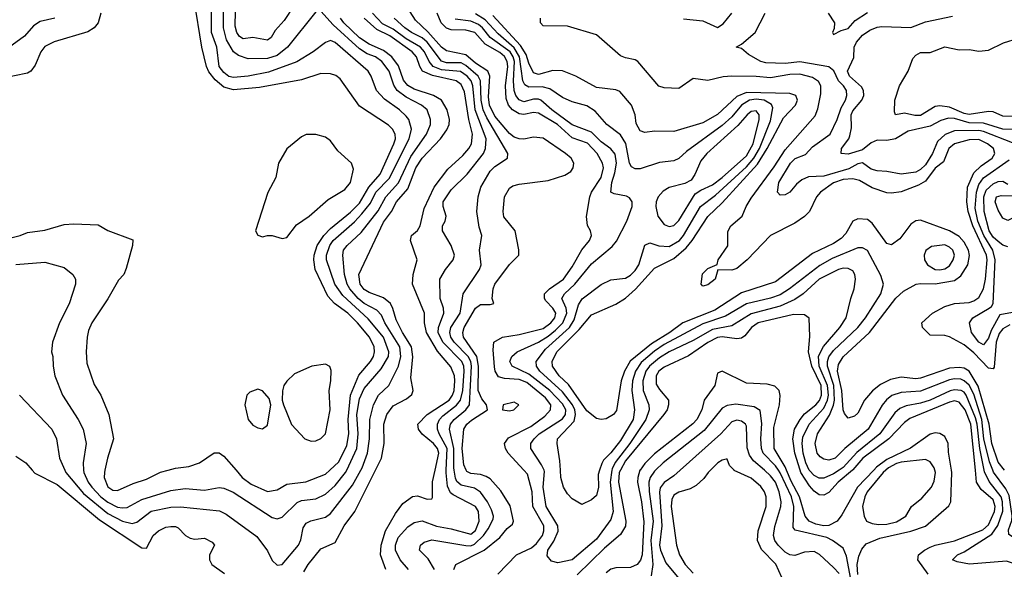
# Model space of a CAD drawing. Header units: inches. Extents: x 1793402 to 1900366, y 320852 to 470679.
# Tile 214 of 256: x 1820786 to 1824856, y 399590 to 401863. Entities that reach past the tile are written whole.
import ezdxf

# ---------------------------------------------------------------- set-up
doc = ezdxf.new("R2010")
doc.units = ezdxf.units.IN
doc.header["$MEASUREMENT"] = 0
doc.layers.add('B8329', color=7, linetype='Continuous')
doc.layers.add('B8420', color=7, linetype='Continuous')

msp = doc.modelspace()

# ---------------------------------------------------------------- linework, layer by layer
at = {"layer": 'B8329', "color": 4}
for points, elevation in [([(1820837.4, 400000), (1820848, 399988), (1820940.4, 399940.4), (1821115.4, 399795.4), (1821290, 399678.8), (1821310, 399678), (1821337.2, 399730), (1821359, 399750), (1821390, 399764), (1821410, 399766.8), (1821430, 399766.8), (1821441.4, 399761.4), (1821470.5, 399730.5), (1821490, 399718.8), (1821510, 399714.8), (1821550, 399718.8), (1821582, 399702), (1821591.3, 399690), (1821570.4, 399649.6), (1821570.4, 399630), (1821579.5, 399610), (1821632.8, 399572.8)], 324), ([(1820972.1, 400000), (1820976.4, 399990), (1821050, 399903.1), (1821150, 399820.8), (1821210, 399788.9), (1821250, 399779.5), (1821270, 399785.5), (1821329.8, 399830.2), (1821410, 399847), (1821450, 399848.7), (1821612.3, 399832.3), (1821639, 399819), (1821766.6, 399726.6), (1821810, 399666.8), (1821830, 399626.8), (1821850, 399606.8), (1821870, 399610.8), (1821938, 399690), (1821947.7, 399712.3), (1821958, 399762), (1821970, 399780.7), (1821989.6, 399790.4), (1822050, 399805.5), (1822070, 399820.5), (1822161.6, 399938.4), (1822195.6, 400000)], 328), ([(1821049.9, 400000), (1821050.4, 399990), (1821068.8, 399950), (1821084.2, 399930), (1821121.7, 399890), (1821150, 399867.9), (1821190, 399847.7), (1821210, 399844.2), (1821230, 399845.3), (1821290, 399878.7), (1821410, 399916.4), (1821470, 399923.8), (1821550, 399918), (1821610, 399928), (1821630, 399926), (1821668.8, 399908.8), (1821830, 399804), (1821850, 399798.8), (1821870, 399806), (1821933, 399867), (1821950, 399874.4), (1822010, 399881.3), (1822050, 399900.4), (1822090, 399936.4), (1822132.8, 399990), (1822137.4, 400000)], 332), ([(1821138.2, 400000), (1821136.3, 399990), (1821135.5, 399970), (1821150, 399931), (1821170, 399918), (1821190, 399916.3), (1821254.9, 399945.1), (1821310, 399962.4), (1821368.3, 399991.7), (1821399.4, 400000)], 336), ([(1821680, 400000), (1821705.5, 399970), (1821742.5, 399942.5), (1821810, 399912.7), (1821850, 399919.1), (1821890, 399943), (1821968.3, 399951.7), (1822050, 399983.1), (1822067.9, 400000)], 336), ([(1821960.7, 399579.3), (1821978.4, 399610), (1822030, 399674.8), (1822090, 399701), (1822127.3, 399770), (1822171.5, 399830), (1822256.6, 400000)], 324), ([(1822299.5, 399590), (1822276.9, 399650), (1822280.5, 399690), (1822298, 399750), (1822338.6, 399821.4), (1822370, 399862.8), (1822410, 399890.8), (1822430, 399894.8), (1822470, 399881), (1822490, 399882), (1822492.7, 399887.3), (1822492, 399952), (1822502.8, 400000)], 316), ([(1822392.3, 399590), (1822358.7, 399630), (1822338.9, 399670), (1822338.9, 399690), (1822350, 399722), (1822390, 399766), (1822416.6, 399783.4), (1822450, 399790.4), (1822509.1, 399769.1), (1822570, 399758), (1822650, 399736), (1822670, 399750.4), (1822685.6, 399790), (1822682.3, 399830), (1822670, 399849.6), (1822578.2, 399898.2), (1822567.2, 399907.2), (1822553.5, 399933.5), (1822548.9, 399988.9), (1822549.3, 400000)], 312), ([(1822500.5, 399590), (1822474.1, 399634.2), (1822439, 399670), (1822442, 399690), (1822458, 399702), (1822490, 399712.2), (1822630, 399688.9), (1822650, 399687.9), (1822666.3, 399693.7), (1822703.1, 399730), (1822722.6, 399757.4), (1822742.5, 399797.5), (1822744.5, 399810), (1822736.6, 399836.6), (1822719.6, 399870), (1822690, 399909.5), (1822665.4, 399925.4), (1822610, 399938.3), (1822592.8, 399952.8), (1822586.9, 399966.9), (1822582.1, 400000)], 308), ([(1822580.7, 399590), (1822589.2, 399610), (1822706, 399670), (1822770, 399722.3), (1822800.7, 399759.3), (1822822.7, 399777.3), (1822826.6, 399790), (1822812.8, 399852.8), (1822775.1, 399915.1), (1822730, 399964.5), (1822714.6, 399974.6), (1822690, 399982.6), (1822650, 399986.3), (1822634.3, 399994.3), (1822631.7, 400000)], 304), ([(1822762.7, 399570), (1822839.5, 399650), (1822901.3, 399678.7), (1822922.5, 399697.5), (1822946.8, 399730), (1822952.9, 399750), (1822951.9, 399770), (1822907.1, 399850), (1822903.5, 399910), (1822884.2, 399984.2), (1822869.6, 400000)], 296), ([(1823233.9, 400000), (1823226.4, 399950), (1823239, 399830), (1823230, 399796), (1823170, 399714.5), (1823070, 399629.6), (1823010, 399617.2), (1822983.7, 399623.7), (1822966, 399646), (1822969.5, 399670), (1822994, 399706), (1823011.5, 399748.5), (1823009.6, 399770), (1822962, 399850), (1822949.8, 399930), (1822955.2, 399995.2), (1822953.1, 400000)], 292), ([(1823183, 400000), (1823177.5, 399982.5), (1823178, 399930), (1823170, 399895.3), (1823150, 399878), (1823110, 399858), (1823070, 399882), (1823050, 399902), (1823033.2, 399930), (1823022.9, 399970), (1823021.2, 400000)], 288), ([(1823268.7, 400000), (1823263.2, 399990), (1823260.6, 399950), (1823291.3, 399790), (1823290, 399769.2), (1823270, 399734), (1823202.6, 399677.4), (1823090, 399567.4)], 296), ([(1823349.7, 400000), (1823340.8, 399970), (1823340.2, 399950), (1823356.3, 399870), (1823366.3, 399786.3), (1823358.5, 399650), (1823352.3, 399627.7), (1823338, 399610), (1823310, 399597.4), (1823250, 399596.9), (1823230, 399591.2), (1823210, 399576.3)], 304), ([(1823414, 400000), (1823410, 399996.2), (1823391.8, 399970), (1823386.9, 399950), (1823388, 399912), (1823404.1, 399790), (1823394.7, 399710), (1823402.7, 399610), (1823396.7, 399563.3)], 308), ([(1823515.9, 400000), (1823490, 399976.9), (1823450, 399949.6), (1823432.7, 399927.3), (1823430.2, 399909.8), (1823439.7, 399770), (1823430.3, 399690), (1823434, 399670), (1823456.4, 399616.4), (1823578.8, 399470)], 312), ([(1823641.5, 400000), (1823631.3, 399990), (1823614.4, 399965.6), (1823582.5, 399937.5), (1823556.7, 399923.3), (1823510, 399909.5), (1823490, 399897), (1823481.5, 399878.5), (1823478.3, 399850), (1823500.4, 399690), (1823512.7, 399650), (1823536.4, 399610), (1823570, 399574.4)], 316), ([(1823936.2, 399556.2), (1823910.9, 399610.9), (1823852.5, 399672.5), (1823835.6, 399710), (1823838, 399750), (1823871.3, 399850), (1823871.3, 399890), (1823865.1, 399910), (1823850, 399932.3), (1823810, 399966.6), (1823739.3, 399999.3), (1823738.7, 400000)], 316), ([(1824172.7, 399572.7), (1824150, 399598), (1824091.3, 399651.3), (1824070, 399663.7), (1824030, 399660.7), (1823990, 399647.3), (1823970, 399649.6), (1823950, 399661.6), (1823921.6, 399690), (1823907.8, 399710), (1823901.3, 399730), (1823907.5, 399767.5), (1823932.8, 399850), (1823933.7, 399870), (1823924.8, 399910), (1823909.7, 399950), (1823890, 399976.9), (1823864, 400000)], 312), ([(1824221.8, 399550), (1824204.2, 399644.2), (1824190, 399677.2), (1824146, 399710), (1824121.8, 399721.8), (1823991.8, 399751.8), (1823983.6, 399763.6), (1823985.3, 399850), (1823976.2, 399890), (1823930, 399989.7), (1823922.8, 400000)], 308), ([(1824316.3, 400000), (1824249.1, 399930), (1824184.1, 399815.9), (1824164.4, 399790), (1824130, 399771), (1824110, 399769.8), (1824076.6, 399776.6), (1824049, 399789), (1824032.4, 399810), (1824009.8, 399890), (1823975.1, 399955.1), (1823956.1, 400000)], 304), ([(1824228.8, 400000), (1824168.9, 399950), (1824130, 399907.8), (1824110, 399896.3), (1824090, 399898.9), (1824070, 399912.8), (1824050, 399935.1), (1824014.8, 399990), (1824011.7, 400000)], 296), ([(1824173.1, 400000), (1824150, 399984.8), (1824110, 399967.6), (1824090, 399967.6), (1824070, 399977.6), (1824050, 399999.5), (1824049.8, 400000)], 292), ([(1824250, 399569.3), (1824247.9, 399610), (1824254.7, 399645.3), (1824266.9, 399673.1), (1824284.8, 399695.2), (1824341.2, 399718.8), (1824470, 399748), (1824530, 399768.8), (1824627.2, 399852.8), (1824635.1, 399870), (1824639.7, 399990), (1824637.9, 400000)], 304), ([(1824366.1, 400000), (1824354.6, 399990), (1824288.9, 399910), (1824278.7, 399890), (1824270.4, 399850), (1824276.3, 399810), (1824286, 399790), (1824310, 399779.1), (1824335.2, 399775.2), (1824370, 399777.6), (1824410, 399787.2), (1824449.2, 399810), (1824472.7, 399850), (1824515.6, 399884.4), (1824554.5, 399930), (1824565.8, 399954.2), (1824571.6, 399990), (1824569.1, 400000)], 308), ([(1824540.9, 399570), (1824498, 399630), (1824501.2, 399650), (1824526, 399670), (1824550, 399681.7), (1824570, 399690.2), (1824650, 399707.7), (1824766.8, 399753.2), (1824790, 399774), (1824815.7, 399830), (1824818.5, 399850), (1824810, 399878), (1824760.2, 399920.2), (1824741, 399950), (1824736.2, 400000)], 296), ([(1825002.7, 400000), (1825015.4, 399950), (1825017, 399823), (1825007.9, 399730), (1824990, 399672.3), (1824950, 399608), (1824942, 399598), (1824930, 399593.2), (1824894.3, 399614.3), (1824864.6, 399624.6), (1824711.5, 399611.5), (1824660.9, 399620.9), (1824642, 399630), (1824662, 399650), (1824690, 399662), (1824804.9, 399735.1), (1824828.6, 399771.4), (1824849.8, 399830.2), (1824849, 399870), (1824842.5, 399890), (1824793.3, 399953.3), (1824773.9, 399993.9), (1824772.7, 400000)], 292), ([(1824969.1, 400000), (1824977.5, 399970), (1824980.7, 399830), (1824939.3, 399740.7), (1824930, 399733.2), (1824890, 399725.2), (1824874, 399734), (1824872.9, 399752.9), (1824887.2, 399792.8), (1824888.7, 399811.3), (1824875.7, 399895.7), (1824862.8, 399922.8), (1824811.9, 399991.9), (1824808.5, 400000)], 288)]:
    msp.add_lwpolyline(points, dxfattribs=dict(at, elevation=elevation))
at = {"layer": 'B8420', "color": 4}
for points, elevation in [([(1822137.4, 400000), (1822179.2, 400090), (1822184.8, 400150), (1822179.8, 400230), (1822190, 400294.8), (1822210, 400338), (1822280.6, 400419.4), (1822309.7, 400470), (1822312.3, 400490), (1822289.7, 400550), (1822226.5, 400626.5), (1822122.1, 400722.1), (1822088.3, 400770), (1822054.3, 400870), (1822053.7, 400890), (1822067.1, 400930), (1822082, 400950), (1822170, 401027.2), (1822200.2, 401059.8), (1822236.2, 401103.8), (1822257.7, 401150), (1822313.6, 401206.4), (1822395.1, 401370), (1822406, 401410), (1822394, 401450), (1822383.8, 401463.8), (1822356, 401490), (1822294.1, 401534.2), (1822260.9, 401570), (1822238, 401630), (1822226, 401650), (1822090, 401769.4), (1822070, 401777), (1822050, 401769.3), (1821998.8, 401730), (1821931.4, 401688.6), (1821813.9, 401646.1), (1821729.7, 401629.7), (1821670, 401623.5), (1821650, 401628.3), (1821630, 401644.2), (1821609.8, 401670), (1821600.4, 401750), (1821578.5, 401810), (1821578.3, 402038.3)], 332), ([(1822010, 401895.3), (1821893, 401750), (1821850, 401715.1), (1821810, 401702.9), (1821730, 401700.9), (1821690, 401715.6), (1821670, 401729.6), (1821640, 401780), (1821628.3, 401830), (1821628.5, 401990)], 328), ([(1822067.9, 400000), (1822104.9, 400035.1), (1822138.2, 400101.9), (1822146.2, 400150), (1822142.9, 400210), (1822152.5, 400310), (1822187.5, 400392.5), (1822236.3, 400450), (1822248.2, 400470), (1822252.8, 400490), (1822251.2, 400510), (1822231.3, 400550), (1822182, 400610), (1822142.4, 400650), (1822087.6, 400690), (1822059.3, 400719.3), (1822007.1, 400830), (1822001, 400870), (1822002.7, 400890), (1822016, 400930), (1822042.3, 400970), (1822070, 400999.6), (1822153.2, 401066.8), (1822190, 401104.9), (1822229.4, 401170.6), (1822276.1, 401223.9), (1822332.6, 401350), (1822338.9, 401370), (1822337.6, 401390), (1822327, 401410), (1822310, 401427), (1822190, 401506), (1822110, 401619), (1822091.9, 401631.9), (1822070, 401639.3), (1822030, 401640.9), (1821950, 401614.5), (1821776.7, 401583.3), (1821670, 401572.4), (1821630, 401584.2), (1821594.3, 401614.3), (1821567.7, 401647.7), (1821558.3, 401670), (1821538.9, 401750), (1821507.2, 401947.2)], 336), ([(1821919.6, 401920.4), (1821879.6, 401860.4), (1821841.4, 401818.6), (1821824.9, 401790), (1821810, 401778.4), (1821750, 401789.8), (1821710, 401784.2), (1821693.7, 401793.7), (1821682.6, 401810), (1821675.8, 401835.8), (1821678.6, 401961.4)], 324), ([(1822631.7, 400000), (1822621.8, 400021.8), (1822614.2, 400090), (1822621.3, 400170), (1822634, 400190), (1822653, 400207), (1822719, 400250), (1822716, 400270), (1822695.9, 400295.9), (1822681.4, 400330), (1822682, 400430), (1822675, 400470), (1822620.4, 400550), (1822617.3, 400570), (1822623.1, 400590), (1822670, 400670.7), (1822690, 400684.9), (1822730, 400684.7), (1822746, 400690), (1822739, 400710), (1822742.7, 400750), (1822749.3, 400770), (1822810, 400851), (1822848.7, 400890), (1822848.9, 400911.1), (1822833.2, 400990), (1822787.6, 401047.6), (1822783.7, 401070), (1822789.6, 401130.4), (1822810, 401166), (1822824.2, 401175.8), (1822850, 401183), (1822970, 401197.6), (1823039.5, 401220.5), (1823064, 401236), (1823073.6, 401250), (1823076.9, 401270), (1823065.6, 401290), (1823041.6, 401310), (1822950, 401373), (1822910, 401376.9), (1822870.3, 401369.7), (1822850, 401371), (1822830, 401377.7), (1822810, 401392.6), (1822750, 401464), (1822727.4, 401510), (1822724.1, 401544.1), (1822729.8, 401629.8), (1822720.5, 401650), (1822670, 401683.9), (1822630, 401717.6), (1822550, 401734.8), (1822530, 401749.7), (1822473.4, 401813.4), (1822421.8, 401861.8), (1822350, 401974)], 304), ([(1821121.6, 401890), (1821110.4, 401850), (1821093.4, 401830), (1821067.1, 401812.9), (1820928.6, 401771.4), (1820890, 401752.7), (1820873.4, 401730), (1820850, 401675.3), (1820831.3, 401650), (1820818, 401642), (1820710, 401619.3)], 336), ([(1820930.5, 401869.5), (1820870, 401856.2), (1820842.2, 401837.8), (1820805.1, 401794.9), (1820724.7, 401735.3)], 332), ([(1822195.6, 400000), (1822201.1, 400010), (1822223.5, 400070), (1822231.1, 400130), (1822232.6, 400210), (1822247.8, 400270), (1822269.6, 400310), (1822311.8, 400350), (1822351.1, 400430), (1822361, 400470), (1822357.3, 400510), (1822294.8, 400610), (1822280.9, 400640.9), (1822261.8, 400661.8), (1822210, 400689.8), (1822184.8, 400710), (1822149.9, 400749.9), (1822139.2, 400770), (1822128.4, 400810), (1822122, 400890), (1822124.5, 400910), (1822139.5, 400930), (1822197, 400983), (1822267.4, 401072.6), (1822298.9, 401130), (1822352.1, 401187.9), (1822402.3, 401297.7), (1822468, 401390), (1822483.6, 401430), (1822483.6, 401450), (1822469.7, 401489.7), (1822446.6, 401510), (1822383, 401543), (1822346.3, 401570), (1822331.7, 401591.7), (1822313.7, 401650), (1822283, 401690), (1822256.2, 401710), (1822222.2, 401722.2), (1822190, 401742.6), (1822081.7, 401841.7), (1822030, 401899)], 328), ([(1822256.6, 400000), (1822281.6, 400050), (1822291.8, 400110), (1822291.3, 400190), (1822303, 400230), (1822330, 400266.4), (1822384.4, 400295.6), (1822406.8, 400313.2), (1822412.7, 400330), (1822402.4, 400382.4), (1822411, 400469), (1822405.3, 400510), (1822367.7, 400570), (1822342, 400622), (1822328.7, 400668.7), (1822318, 400690), (1822290, 400713), (1822230, 400735.1), (1822210, 400747.6), (1822193.6, 400770), (1822187.6, 400810), (1822290, 401025.5), (1822322.6, 401070), (1822343.5, 401110), (1822390, 401163.8), (1822423.9, 401250), (1822449.7, 401290), (1822524.7, 401370), (1822551.8, 401408.2), (1822560.5, 401430), (1822562, 401450), (1822552.8, 401490), (1822529.5, 401530), (1822496, 401550), (1822416.2, 401576.2), (1822390.7, 401590.7), (1822372.5, 401612.5), (1822352.1, 401672.1), (1822324, 401710), (1822290, 401736.1), (1822230, 401761.8), (1822190, 401787.8), (1822126.2, 401850), (1822111.9, 401870)], 324), ([(1822502.8, 400000), (1822518.5, 400070), (1822512.4, 400090), (1822496.3, 400110), (1822449.8, 400149.8), (1822434, 400170), (1822431.8, 400190), (1822469.6, 400230), (1822560.4, 400290), (1822575.1, 400310), (1822582.4, 400330), (1822585.1, 400370), (1822582.6, 400390), (1822567.3, 400427.3), (1822512.4, 400492.4), (1822467.3, 400570), (1822459.6, 400610), (1822458.4, 400650), (1822409.5, 400770), (1822411.8, 400810), (1822429.2, 400870), (1822400.9, 400950), (1822406, 400970), (1822430, 400990.8), (1822440.7, 401010), (1822458.2, 401081.8), (1822498.7, 401170), (1822554.9, 401245.1), (1822618, 401302), (1822642.4, 401330), (1822652.8, 401350), (1822657.3, 401390), (1822641.8, 401450), (1822624.5, 401564.5), (1822610, 401595.1), (1822589.8, 401609.8), (1822492, 401632), (1822451.3, 401650), (1822439.2, 401670), (1822425.7, 401710), (1822408.4, 401730), (1822316.3, 401796.3), (1822262.1, 401822.1), (1822210, 401869.7)], 316), ([(1822549.3, 400000), (1822552.7, 400090), (1822519.8, 400150), (1822512.3, 400170), (1822512.3, 400190), (1822521.1, 400210), (1822534.9, 400225.1), (1822591.2, 400268.8), (1822607.7, 400290), (1822617.7, 400330), (1822623.5, 400410), (1822621.8, 400430), (1822612.9, 400450), (1822534.5, 400530), (1822515.6, 400570), (1822517.3, 400590), (1822538.4, 400650), (1822537, 400670), (1822523.6, 400710), (1822522.7, 400790), (1822546, 400830), (1822577.2, 400870), (1822582.7, 400890), (1822569.4, 400929.4), (1822534, 400990), (1822534, 401010), (1822545.2, 401030), (1822549.3, 401050), (1822535.6, 401090), (1822535.6, 401110), (1822570, 401159.1), (1822635.8, 401224.2), (1822703.6, 401310), (1822711.6, 401330), (1822714, 401370), (1822669, 401490), (1822658.4, 401590), (1822651.8, 401610), (1822635.6, 401630), (1822608.2, 401648.2), (1822530, 401655.2), (1822494.7, 401670), (1822478, 401690), (1822459.3, 401730), (1822443.1, 401750), (1822383.5, 401783.5), (1822330, 401824.4), (1822285.9, 401845.9), (1822244.2, 401890)], 312), ([(1822582.1, 400000), (1822580.7, 400010), (1822580.9, 400090), (1822562.6, 400170), (1822566.6, 400190), (1822581.3, 400210), (1822629.8, 400250.2), (1822645.7, 400270), (1822654, 400430), (1822650.6, 400450), (1822639.3, 400470), (1822582.3, 400530), (1822568.5, 400550), (1822563.5, 400570), (1822568.4, 400590), (1822607.1, 400650), (1822618.4, 400730), (1822687, 400830), (1822694, 400850), (1822686, 400910), (1822696, 400970), (1822684.7, 401004.7), (1822675.1, 401070), (1822680.9, 401130), (1822692.3, 401170), (1822730, 401236.3), (1822750, 401256.3), (1822802, 401290), (1822804, 401310), (1822717.2, 401457.2), (1822702, 401490), (1822692.8, 401530), (1822690.8, 401610), (1822681.5, 401630), (1822630, 401674), (1822610, 401684.4), (1822550, 401684.6), (1822530, 401691.1), (1822469.9, 401769.9), (1822450, 401787.7), (1822405.6, 401810), (1822377.4, 401830), (1822333.6, 401870)], 308), ([(1822869.6, 400000), (1822805.1, 400070), (1822793.6, 400090), (1822789.6, 400110), (1822806.6, 400133.4), (1822898.5, 400181.5), (1822957, 400223), (1822980.5, 400250), (1822981.1, 400270), (1822959.5, 400299.6), (1822882.5, 400362.5), (1822850, 400375), (1822790, 400379.1), (1822765.6, 400385.6), (1822751.2, 400410), (1822748, 400428), (1822742.3, 400497.7), (1822745.1, 400530), (1822782, 400550), (1822850, 400561.1), (1822950, 400586.7), (1822982, 400610), (1822997.3, 400630), (1823001.7, 400650), (1822990, 400669.6), (1822960.7, 400700.7), (1822955.4, 400710), (1822955.1, 400730), (1822976.2, 400750), (1823034.3, 400790), (1823070, 400840.5), (1823110, 400910.8), (1823140.9, 400950), (1823149.3, 400970), (1823145.2, 400990), (1823132.5, 401012.5), (1823129.4, 401049.4), (1823142.6, 401130), (1823149.8, 401150.2), (1823189.7, 401210), (1823199.1, 401250), (1823194.7, 401270), (1823172.6, 401310), (1823132.8, 401352.8), (1823070, 401374.2), (1823008.3, 401430), (1822930, 401476.4), (1822910, 401479.2), (1822870, 401471), (1822850, 401473.5), (1822823.5, 401490), (1822806.2, 401510), (1822796.9, 401536.9), (1822794.5, 401590), (1822802.9, 401670), (1822800.7, 401690), (1822790.4, 401710.4), (1822770, 401727.6), (1822710, 401762.3), (1822667, 401810), (1822630, 401820.3), (1822570, 401821.5), (1822550, 401828.6), (1822527.7, 401850), (1822511.9, 401890)], 296), ([(1822953.1, 400000), (1822942.8, 400022.8), (1822899.3, 400090), (1822899.3, 400110), (1822912, 400130), (1822933.6, 400150), (1823030, 400212.4), (1823042.6, 400230), (1823042.7, 400250), (1823030, 400274.8), (1822977.3, 400330), (1822890, 400397.6), (1822820.9, 400430), (1822812, 400450), (1822819.5, 400470), (1822842.7, 400490), (1822930, 400530.2), (1822970, 400554.4), (1823001.3, 400578.7), (1823030.5, 400609.5), (1823046.8, 400650), (1823045.1, 400670), (1823027.3, 400710), (1823037.6, 400730), (1823080.5, 400770), (1823150, 400853), (1823235.3, 400924.7), (1823253.3, 400946.7), (1823295.1, 401030), (1823317.2, 401090), (1823317.2, 401110), (1823306.3, 401126.3), (1823293.8, 401133.8), (1823242.5, 401142.5), (1823229.5, 401149.5), (1823233.3, 401190), (1823246, 401230), (1823252.1, 401270), (1823247, 401307), (1823230, 401329.5), (1823190, 401358), (1823150, 401398), (1823070, 401428.2), (1822985.6, 401490), (1822939.3, 401530), (1822930, 401534.3), (1822910, 401534), (1822870, 401524), (1822850, 401531.6), (1822836.9, 401550), (1822829.8, 401570), (1822826.6, 401610), (1822831.2, 401690), (1822826, 401710), (1822813.7, 401730), (1822729.9, 401789.9), (1822698.7, 401830), (1822682.8, 401842.8), (1822650, 401856.8), (1822585.4, 401865.4)], 292), ([(1823021.2, 400000), (1823018.9, 400038.9), (1823007, 400110), (1823009.5, 400129.5), (1823077.4, 400202.6), (1823083.5, 400230), (1823080.3, 400250), (1823071, 400271), (1823030, 400323.9), (1822935.8, 400410), (1822922.4, 400430), (1822920.7, 400450), (1822959.7, 400500.3), (1823058.2, 400590), (1823077.9, 400622.1), (1823095.8, 400684.2), (1823111.3, 400708.7), (1823190, 400767.7), (1823230, 400787.3), (1823290, 400794.9), (1823310, 400806), (1823330, 400825.5), (1823344.7, 400850), (1823370, 400931.3), (1823390, 400941), (1823428.4, 400928.4), (1823470, 400925.7), (1823512.8, 400950), (1823530, 400970.4), (1823600.5, 401090), (1823662.4, 401137.6), (1823790, 401254.2), (1823821, 401290), (1823843.4, 401330), (1823890, 401444.9), (1823898.5, 401498.5), (1823892.9, 401512.9), (1823862.7, 401530), (1823830, 401534.6), (1823803, 401530), (1823770.1, 401509.9), (1823730, 401462), (1823690, 401425.4), (1823542.3, 401317.7), (1823510, 401289.2), (1823490, 401279), (1823430, 401273.2), (1823350, 401246.6), (1823330, 401246), (1823314.5, 401254.5), (1823306, 401270), (1823290.8, 401350.8), (1823270, 401387), (1823213.2, 401430), (1823164.4, 401484.4), (1823130, 401506.6), (1823070, 401523.7), (1823030, 401540.9), (1822977.5, 401577.5), (1822944.9, 401584.9), (1822890, 401584), (1822873.4, 401593.4), (1822865.3, 401610), (1822851.9, 401710), (1822830, 401747.1), (1822764.1, 401804.1), (1822710, 401862.8), (1822670, 401887)], 288), ([(1824857.3, 400000), (1824830, 400034), (1824803.7, 400110), (1824794, 400190), (1824747.6, 400347.6), (1824710.9, 400410), (1824690, 400421.5), (1824670, 400425.3), (1824630, 400421.7), (1824510, 400380.4), (1824490, 400378.3), (1824430, 400384.7), (1824384.8, 400375.2), (1824344.8, 400355.2), (1824311.5, 400328.5), (1824278, 400290), (1824250, 400235.3), (1824236.8, 400223.2), (1824210, 400215.3), (1824194.8, 400234.8), (1824189.7, 400249.7), (1824184.4, 400330), (1824166.8, 400410), (1824170, 400437.3), (1824190, 400468.4), (1824298, 400570), (1824408, 400712), (1824438.9, 400741.1), (1824491.2, 400768.8), (1824510, 400772.2), (1824570.3, 400770.3), (1824650, 400784), (1824676.3, 400803.7), (1824705.1, 400850), (1824711.8, 400888.2), (1824707.3, 400910), (1824690, 400943.6), (1824670, 400966.6), (1824630, 400989.7), (1824510, 401034), (1824490, 401031.8), (1824470, 401017), (1824423.4, 400956.6), (1824390, 400932.3), (1824370, 400937.2), (1824310, 401022), (1824290, 401037), (1824250, 401039.5), (1824230, 401029.3), (1824201.2, 400978.8), (1824181.8, 400958.2), (1824150, 400938), (1824063.4, 400896.6), (1823910, 400779.6), (1823770, 400733.5), (1823658.7, 400661.3), (1823526.4, 400610), (1823473.4, 400570), (1823397.2, 400522.8), (1823309.3, 400450.7), (1823285.7, 400410), (1823271.6, 400370), (1823252.5, 400247.5), (1823241, 400230), (1823210, 400213.2), (1823189.2, 400209.2), (1823170, 400214), (1823130, 400245.2), (1823054.4, 400354.4), (1823016.3, 400390), (1822988.2, 400430), (1822986.6, 400450), (1823005.7, 400490), (1823098.7, 400581.3), (1823150, 400643), (1823250, 400687), (1823290, 400712), (1823331.4, 400748.6), (1823410, 400834.9), (1823490, 400874.9), (1823540.4, 400919.6), (1823566, 400950), (1823630.7, 401049.3), (1823690, 401105.3), (1823835, 401265), (1823876.2, 401330), (1823942.9, 401457.1), (1823993.3, 401510), (1824001.6, 401530), (1823994.5, 401550), (1823970, 401557.4), (1823790, 401562), (1823750, 401544.8), (1823670, 401471.5), (1823610, 401436.2), (1823490, 401400.7), (1823410, 401402), (1823370, 401397.2), (1823350, 401404), (1823333.8, 401433.8), (1823329.5, 401470), (1823314.5, 401510), (1823266.3, 401566.3), (1823250, 401572.7), (1823170, 401582.9), (1823084, 401630), (1823030, 401651.6), (1822990, 401653), (1822930, 401636.3), (1822910, 401642.9), (1822890, 401682.7), (1822879.7, 401719.7), (1822856, 401756), (1822741.1, 401881)], 284), ([(1824879, 400601), (1824850, 400585.1), (1824834.4, 400565.6), (1824821.7, 400530), (1824813.4, 400426.6), (1824810, 400419), (1824790, 400421.6), (1824730, 400485.1), (1824690, 400518.3), (1824630, 400551.8), (1824610, 400557), (1824550, 400559), (1824518, 400590), (1824515.3, 400610), (1824559.3, 400650), (1824610, 400676.9), (1824650, 400688.9), (1824710, 400694), (1824730, 400700.3), (1824750, 400714.9), (1824770, 400750.8), (1824778.2, 400790), (1824784.9, 400870), (1824782.4, 400890), (1824726, 401010), (1824706, 401070), (1824700.8, 401110), (1824703.5, 401170), (1824729.8, 401230.2), (1824760.7, 401259.3), (1824805.1, 401290), (1824816.2, 401310), (1824811.8, 401330), (1824787, 401350), (1824750, 401367.1), (1824710, 401366), (1824650, 401349.6), (1824626.7, 401330), (1824604.7, 401275.3), (1824570, 401249.4), (1824530, 401195.6), (1824501.1, 401178.9), (1824430, 401151.5), (1824390, 401145.1), (1824370, 401147.6), (1824310, 401168), (1824258, 401198), (1824230, 401204.8), (1824190, 401202.2), (1824150, 401188.6), (1824095.5, 401150), (1824079.1, 401130), (1824050.6, 401070), (1824030, 401049.5), (1823990, 401022), (1823888.9, 400971.1), (1823793.4, 400870), (1823750, 400834), (1823730, 400827.6), (1823671.3, 400828.7), (1823660.7, 400790), (1823630, 400766.6), (1823610, 400761.2), (1823602.7, 400770), (1823608.2, 400811.8), (1823630, 400834.8), (1823668.9, 400851.1), (1823672.7, 400870), (1823712.7, 400927.3), (1823713, 400987), (1823726, 401010), (1823772.3, 401050), (1823788.3, 401090), (1823810, 401125.5), (1823905.2, 401254.8), (1823950, 401325.3), (1824074.7, 401465.3), (1824085.6, 401494.4), (1824096.8, 401556.8), (1824096.9, 401590), (1824087.7, 401607.7), (1824063.6, 401623.6), (1824010, 401638.2), (1823970, 401636.5), (1823890, 401622.4), (1823830, 401628.5), (1823730.2, 401629.8), (1823693.1, 401626.9), (1823630, 401611.8), (1823570, 401620.5), (1823510, 401579.1), (1823450, 401581.1), (1823428.2, 401588.2), (1823341.6, 401690), (1823330, 401697.7), (1823290, 401705.1), (1823270, 401713.5), (1823170, 401800.5), (1823050, 401836.2), (1822950, 401838), (1822938, 401850), (1822938, 401870)], 276), ([(1823530, 401866), (1823610, 401858.4), (1823670, 401830.8), (1823693.8, 401846.2), (1823729.3, 401890)], 276), ([(1824890, 401353.3), (1824770, 401400.2), (1824750, 401404.2), (1824650, 401403.5), (1824611.1, 401388.9), (1824580.2, 401359.8), (1824559.6, 401310), (1824530, 401263.5), (1824510, 401243.5), (1824490, 401233), (1824430, 401224.2), (1824370, 401235.6), (1824330, 401237.6), (1824305.3, 401245.3), (1824270, 401271.5), (1824250, 401267), (1824213.5, 401246.5), (1824110, 401215.8), (1824046.4, 401213.6), (1824019.3, 401200.7), (1823997.5, 401182.5), (1823970, 401149.2), (1823950, 401139), (1823930, 401138), (1823918, 401150), (1823924.5, 401190), (1823972.3, 401270), (1823991.4, 401288.6), (1824034.5, 401305.5), (1824062.4, 401337.6), (1824136.2, 401390), (1824165.6, 401450), (1824181.2, 401498.8), (1824199.1, 401530), (1824204.7, 401550), (1824203.6, 401570), (1824191.5, 401590), (1824170.7, 401610.7), (1824151.7, 401651.7), (1824130, 401668), (1824010, 401688.3), (1823950, 401682), (1823870, 401684.7), (1823849.2, 401690), (1823798.9, 401718.9), (1823770, 401744), (1823748, 401750), (1823770, 401762), (1823826, 401810), (1823867, 401890)], 272), ([(1824127.3, 401890), (1824154, 401850), (1824152.7, 401827.3), (1824146, 401810), (1824150, 401802), (1824181.2, 401818.8), (1824210, 401826.8), (1824239.7, 401860.3), (1824290, 401892.7)], 272), ([(1824930, 401408.2), (1824850, 401410.9), (1824770, 401435.3), (1824710, 401436.2), (1824650, 401454), (1824624.6, 401455.4), (1824593.3, 401446.7), (1824550, 401422.9), (1824458.2, 401401.8), (1824406.8, 401370), (1824370, 401363.8), (1824330, 401364.8), (1824306, 401354), (1824270, 401325.1), (1824210, 401307.6), (1824182, 401310), (1824182.7, 401330), (1824213.2, 401370), (1824217.5, 401382.5), (1824224.1, 401415.9), (1824222.4, 401470), (1824230, 401486.8), (1824267, 401530), (1824275.6, 401550), (1824273.3, 401570), (1824265.3, 401585.3), (1824216.2, 401630), (1824208, 401650), (1824233.4, 401706.6), (1824235.6, 401750), (1824245.1, 401770), (1824270, 401799.3), (1824300.7, 401819.3), (1824330, 401832), (1824350, 401835.3), (1824470, 401830.5), (1824530, 401854.4), (1824642, 401878)], 268), ([(1824950, 401462.4), (1824850, 401464.7), (1824810, 401481.7), (1824790, 401483.1), (1824710, 401471.7), (1824690, 401475), (1824630, 401500.7), (1824590, 401506.8), (1824570, 401503.9), (1824510, 401466.9), (1824486.5, 401466.5), (1824443.5, 401476.5), (1824406, 401470), (1824402, 401482), (1824402.7, 401530), (1824422, 401590), (1824458.4, 401650), (1824478, 401702), (1824490, 401716), (1824510, 401726.8), (1824550, 401727.7), (1824610, 401750.8), (1824670, 401739.1), (1824710, 401740.5), (1824750, 401733.4), (1824790, 401737.3), (1824852.1, 401767.9), (1824914, 401786)], 264), ([(1824890, 400652), (1824837.5, 400642.5), (1824802.1, 400577.9), (1824790, 400546), (1824770, 400518), (1824750, 400529.6), (1824720.5, 400570), (1824712, 400610), (1824725.2, 400630), (1824794, 400670), (1824803.3, 400676.7), (1824809.6, 400690), (1824817.6, 400870), (1824808.1, 400910), (1824771.3, 400970), (1824747.1, 401030), (1824735.9, 401084.1), (1824740.7, 401150), (1824750, 401181.6), (1824770, 401208.8), (1824875.9, 401284.1)], 272), ([(1824870, 400924), (1824850, 400931.1), (1824830, 400945.4), (1824810, 400963.1), (1824793.1, 400990), (1824772.1, 401070), (1824771.6, 401130), (1824781.3, 401158.7), (1824810, 401184.9), (1824830, 401193.7), (1824850, 401194.9), (1824870, 401182.6)], 268), ([(1820710, 400950.7), (1820788, 400970), (1820817.5, 400982.5), (1820890, 400993.4), (1820970, 401016.3), (1821010, 401019.1), (1821110, 401014.8), (1821150, 400991.3), (1821252.7, 400952.7), (1821252, 400930), (1821226.4, 400833.6), (1821216, 400810), (1821194, 400786), (1821150, 400709), (1821084, 400610), (1821070, 400578), (1821064, 400550), (1821060.7, 400490), (1821063.4, 400443.4), (1821094, 400354), (1821120.7, 400310), (1821154, 400230), (1821174, 400130), (1821148, 400050), (1821138.2, 400000)], 336), ([(1824808.5, 400000), (1824794.2, 400034.2), (1824771.9, 400130), (1824763.6, 400210), (1824730, 400315.1), (1824710, 400351.1), (1824690, 400369.8), (1824675.9, 400375.9), (1824650, 400378), (1824630, 400373.3), (1824510, 400327.1), (1824430, 400321.3), (1824391.5, 400308.5), (1824369.1, 400290.9), (1824351.4, 400268.6), (1824293.7, 400170), (1824197.1, 400090), (1824157.3, 400050), (1824130, 400041.6), (1824110, 400045.6), (1824094.9, 400054.9), (1824082.9, 400070), (1824074.5, 400110), (1824084.2, 400150), (1824132.8, 400227.2), (1824150.5, 400269.5), (1824154.3, 400290), (1824150.6, 400350), (1824125.3, 400430), (1824124.5, 400450), (1824130.7, 400469.3), (1824150, 400494.9), (1824250, 400590.4), (1824282, 400630), (1824345.1, 400730), (1824357, 400770), (1824345.8, 400805.8), (1824290, 400909.2), (1824270, 400919.3), (1824250, 400919.5), (1824144.6, 400875.4), (1824092.8, 400847.2), (1823968.2, 400750), (1823930, 400725.7), (1823890, 400711.1), (1823790, 400688.5), (1823703.4, 400636.6), (1823610, 400605.3), (1823450, 400519.8), (1823410, 400492.8), (1823355.1, 400444.9), (1823331.2, 400410), (1823318.6, 400370), (1823315.8, 400330), (1823327.4, 400250), (1823321.1, 400210), (1823270, 400123.6), (1823230, 400071.8), (1823198.4, 400041.6), (1823191.8, 400028.2), (1823183, 400000)], 288), ([(1820770, 400850.5), (1820890, 400861), (1820970, 400838), (1821004.7, 400810), (1821016, 400790), (1821016, 400770), (1820990, 400688), (1820950.7, 400610), (1820920.7, 400530), (1820917.3, 400490), (1820922.8, 400470), (1820924, 400430), (1820930.7, 400390), (1820962.8, 400310), (1821027.7, 400210), (1821047.7, 400170), (1821060.5, 400110), (1821048.4, 400030), (1821049.9, 400000)], 332), ([(1824049.8, 400000), (1824035.6, 400030), (1824025, 400070), (1824020.3, 400110), (1824022.7, 400137.3), (1824049.1, 400190.9), (1824110, 400256.5), (1824125.2, 400290), (1824129.2, 400310), (1824125.5, 400350), (1824090.7, 400430), (1824088.3, 400471.7), (1824108.1, 400511.9), (1824176.2, 400590), (1824202.7, 400630), (1824221.2, 400710), (1824235.1, 400750), (1824240.9, 400790), (1824238, 400810), (1824230, 400824), (1824210, 400834.5), (1824190, 400835.1), (1824170, 400829.6), (1824090, 400789.7), (1824024.4, 400730), (1823990, 400705.4), (1823930, 400678.8), (1823810, 400647.4), (1823730, 400596.9), (1823650, 400582.4), (1823570, 400536.4), (1823470, 400489.8), (1823430, 400464.2), (1823389, 400430), (1823373.8, 400410), (1823362, 400370), (1823363.6, 400330), (1823387, 400270), (1823387.2, 400250), (1823374, 400210), (1823308, 400110), (1823247.7, 400032.3), (1823234.7, 400005.3), (1823233.9, 400000)], 292), ([(1824011.7, 400000), (1823989.8, 400070), (1823981.2, 400130), (1823988.7, 400170), (1824012.3, 400210), (1824030, 400233.1), (1824077.3, 400270), (1824091.6, 400288.4), (1824100.2, 400310), (1824099.1, 400350), (1824059.8, 400430), (1824046.3, 400490), (1824052.5, 400552.5), (1824048.7, 400628.7), (1824030, 400642), (1823984.1, 400644.1), (1823838.8, 400610), (1823810.4, 400590), (1823783.8, 400556.2), (1823770, 400546), (1823750, 400543.5), (1823690, 400551.8), (1823670, 400548.7), (1823630, 400528.7), (1823550, 400473), (1823450, 400426.6), (1823427.2, 400410), (1823416.5, 400390), (1823416.5, 400356.5), (1823430, 400333.4), (1823468, 400290), (1823468.4, 400270), (1823462.4, 400250), (1823448.5, 400230), (1823290, 400039.2), (1823268.7, 400000)], 296), ([(1823956.1, 400000), (1823950, 400014.3), (1823904.4, 400090), (1823903.6, 400176.4), (1823926.3, 400270), (1823929.5, 400309.5), (1823925.2, 400330), (1823907, 400347), (1823875.6, 400355.6), (1823790, 400359.5), (1823690, 400409), (1823670, 400402), (1823659.1, 400350), (1823615.5, 400290), (1823605.3, 400250), (1823585.3, 400210), (1823568.2, 400191.8), (1823410, 400068.2), (1823370, 400028), (1823350, 400000.9), (1823349.7, 400000)], 304), ([(1824772.7, 400000), (1824754.3, 400090), (1824743.8, 400190), (1824737.1, 400217.1), (1824698.8, 400310), (1824690, 400322.6), (1824677, 400330), (1824650, 400333.1), (1824632, 400328), (1824549.7, 400289.7), (1824510, 400276.8), (1824450, 400266.6), (1824424.1, 400255.9), (1824403, 400237), (1824341.1, 400150), (1824246.2, 400073.8), (1824190, 400011.1), (1824173.1, 400000)], 292), ([(1820784.7, 400310), (1820918.8, 400170), (1820937.3, 400130), (1820950.7, 400050), (1820972.1, 400000)], 328), ([(1823922.8, 400000), (1823910, 400018.5), (1823859.7, 400070), (1823852.4, 400090), (1823849.7, 400130), (1823853.7, 400193.7), (1823847, 400247), (1823822.5, 400262.5), (1823746.6, 400273.4), (1823710, 400267.8), (1823690, 400256.2), (1823615.8, 400164.2), (1823445.5, 400030), (1823414, 400000)], 308), ([(1824736.2, 400000), (1824718.1, 400190), (1824693.8, 400250), (1824670, 400281.1), (1824650, 400286.4), (1824630, 400282), (1824465.7, 400214.3), (1824442.7, 400197.3), (1824378, 400130), (1824271.5, 400050), (1824230, 400001), (1824228.8, 400000)], 296), ([(1823864, 400000), (1823819.5, 400039.5), (1823802, 400062), (1823792.5, 400092.5), (1823790, 400182), (1823786.6, 400190), (1823770, 400202.9), (1823750, 400207.3), (1823730, 400199.5), (1823683.8, 400150), (1823515.9, 400000)], 312), ([(1824637.9, 400000), (1824624.8, 400075.2), (1824623.7, 400110), (1824610, 400139), (1824590, 400152), (1824570, 400154), (1824550, 400149.4), (1824468.2, 400091.8), (1824370, 400045), (1824327.9, 400012.1), (1824316.3, 400000)], 304), ([(1821399.4, 400000), (1821430, 400008.2), (1821485.1, 400014.9), (1821529.5, 400030.5), (1821590, 400072), (1821610, 400071.3), (1821630, 400058.8), (1821680, 400000)], 336), ([(1820770, 400058), (1820810.5, 400030.5), (1820837.4, 400000)], 324), ([(1823738.7, 400000), (1823720.2, 400020.2), (1823710, 400046), (1823706, 400046), (1823690, 400042), (1823672, 400030), (1823641.5, 400000)], 316), ([(1824569.1, 400000), (1824566.6, 400010), (1824550, 400035.1), (1824530, 400044.5), (1824430, 400034), (1824410, 400027.6), (1824377.6, 400010), (1824366.1, 400000)], 308)]:
    msp.add_lwpolyline(points, dxfattribs=dict(at, elevation=elevation))
for points, elevation in [([(1823830, 401486.6), (1823810, 401483.6), (1823793, 401470), (1823754.2, 401425.8), (1823626.7, 401310), (1823601.1, 401278.9), (1823577.2, 401222.8), (1823561.1, 401198.9), (1823534.6, 401185.4), (1823470, 401169.6), (1823446.1, 401153.9), (1823424.9, 401130), (1823416.3, 401110), (1823415.5, 401090), (1823423, 401050), (1823450, 401016.3), (1823470, 401008), (1823490, 401012.7), (1823510, 401033), (1823577.4, 401142.6), (1823601.4, 401158.5), (1823650, 401180.3), (1823690, 401210.3), (1823790, 401299.5), (1823817.4, 401350), (1823843, 401450), (1823842.9, 401470)], 292), ([(1822010, 401389), (1821970, 401389), (1821950, 401379), (1821890.6, 401329.4), (1821856, 401270), (1821844.7, 401210), (1821810.9, 401149.1), (1821761, 400990), (1821770, 400972), (1821790, 400964.7), (1821810, 400971.3), (1821830, 400971.3), (1821870, 400958.8), (1821890, 400962.8), (1821930, 401014.8), (1821982.7, 401050), (1822060.8, 401119.2), (1822130, 401160.4), (1822153, 401190), (1822165.2, 401245.2), (1822157.2, 401270), (1822101.2, 401321.2), (1822070, 401362), (1822050, 401377.2)], 344), ([(1824870, 401033.2), (1824850, 401042), (1824830, 401075.3), (1824818.4, 401110), (1824823.7, 401130), (1824843.3, 401136.7), (1824890, 401134.7), (1824950, 401158.4), (1824970, 401158), (1824986, 401150), (1824990.4, 401130), (1824980.4, 401110), (1824950, 401082.6), (1824890, 401042.7)], 264), ([(1824610, 400931.6), (1824554.8, 400925.2), (1824531, 400909), (1824524.7, 400890), (1824526, 400870), (1824538.8, 400850), (1824570, 400830.5), (1824590, 400828.8), (1824610, 400832.7), (1824630, 400844.9), (1824644.5, 400870), (1824649.4, 400890), (1824642.7, 400910), (1824630, 400922.7)], 288), ([(1822050, 400438), (1821994, 400430), (1821922, 400398), (1821890, 400368), (1821878, 400350), (1821871.6, 400328.4), (1821871, 400290), (1821876, 400270), (1821908.6, 400188.6), (1821964.7, 400130), (1821990, 400120.7), (1822010, 400122), (1822030, 400130.7), (1822049.6, 400150.4), (1822069.6, 400250), (1822065.2, 400330), (1822072.3, 400370), (1822072.9, 400412.9), (1822068.4, 400428.4)], 344), ([(1821770, 400335.3), (1821736.9, 400323.1), (1821724.7, 400310), (1821716, 400270), (1821730.8, 400210), (1821750, 400186.8), (1821770, 400174.8), (1821790, 400171), (1821810, 400186), (1821824, 400270), (1821816.5, 400296.5), (1821790, 400328.7)], 344), ([(1822830, 400281.2), (1822784.7, 400270), (1822782, 400250), (1822810, 400246), (1822828, 400250), (1822848.7, 400270)], 304)]:
    msp.add_lwpolyline(points, close=True, dxfattribs=dict(at, elevation=elevation))

doc.saveas('drawing.dxf')
